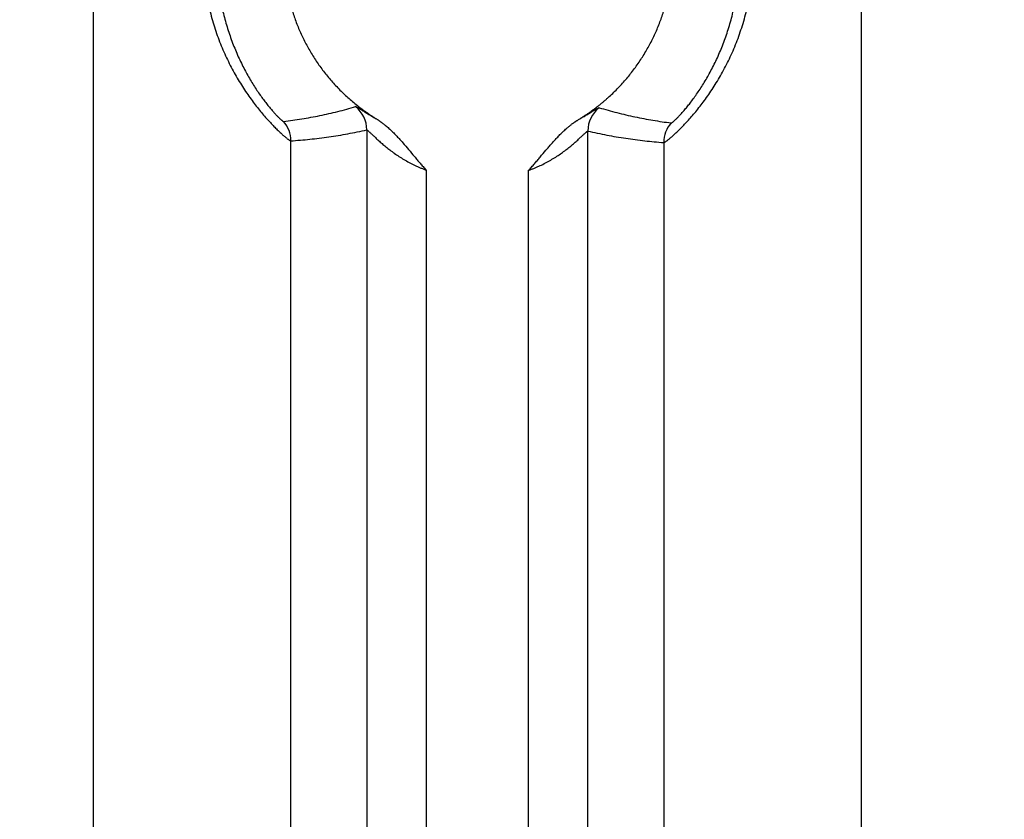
# Model space of a CAD drawing. Header units: inches. Extents: x 0 to 34, y 0 to 22.
# Tile 104 of 224: x 16.222 to 16.72, y 4.95 to 5.355. Entities that reach past the tile are written whole.
import ezdxf

# ---------------------------------------------------------------- set-up
doc = ezdxf.new("R2010")
doc.units = ezdxf.units.IN
doc.header["$LTSCALE"] = 1.87
doc.header["$MEASUREMENT"] = 0
doc.layers.get('0').update_dxf_attribs({"linetype": 'CONTINUOUS'})
doc.layers.add('DIMENSIONS', color=7, linetype='CONTINUOUS')
doc.styles.get("Standard").update_dxf_attribs({"font": 'txt', "width": 0.8})
doc.dimstyles.new('DIMSTYLE_1', dxfattribs={"dimtxt": 0.125, "dimasz": 0.18, "dimexe": 0.125, "dimexo": 0.0625, "dimgap": 0.03125, "dimtad": 0, "dimtih": 1, "dimtoh": 1, "dimdec": 3, "dimzin": 4, "dimdsep": 46, "dimtxsty": 'STANDARD', "dimblk": '_FILLED', "dimblk1": '_FILLED', "dimblk2": '_FILLED', "dimcen": 0.09, "dimadec": 0, "dimazin": 0, "dimtp": 0.01, "dimtm": 0.01, "dimtfac": 1, "dimtdec": 3, "dimtofl": 0, "dimtmove": 0, "dimatfit": 3, "dimldrblk": '_FILLED', "dimfxl": 1, "dimtolj": 1, "dimtzin": 4, "dimarcsym": 0})

# ---------------------------------------------------------------- blocks, each defined once
blk = doc.blocks.new('*D16')
at = {"layer": 'DIMENSIONS', "color": 2, "linetype": 'CONTINUOUS'}
blk.add_line((20.0265877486, 5.0329007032), (20.0265877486, 6.4671332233), dxfattribs=at)
at = {"layer": 'DIMENSIONS', "color": 2, "linetype": 'CONTINUOUS', "insert": (19.9640877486, 6.5296332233), "char_height": 0.125, "width": 1.425, "attachment_point": 1, "rotation": 90, "line_spacing_factor": 0.9}
blk.add_mtext('14.374{\\Ftxt.shx;\\W1.000000;\\H0.125000; }[365.1]', dxfattribs=at)
blk = doc.blocks.new('_FILLED')
at = {"color": 0, "linetype": 'BYBLOCK'}
blk.add_solid([(0, 0), (-1, 0.1736111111), (-1, -0.1736111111)], dxfattribs=at)
blk = doc.blocks.new('*D17')
at = {"layer": 'DIMENSIONS', "color": 2, "linetype": 'CONTINUOUS'}
blk.add_line((21.0465877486, 4.2329007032), (21.0465877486, 6.4671332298), dxfattribs=at)
at = {"layer": 'DIMENSIONS', "color": 2, "linetype": 'CONTINUOUS', "insert": (20.9840877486, 6.5296332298), "char_height": 0.125, "width": 1.525, "attachment_point": 1, "rotation": 90, "line_spacing_factor": 0.9}
blk.add_mtext('15.394{\\Ftxt.shx;\\W1.000000;\\H0.125000; }[391.01]', dxfattribs=at)

msp = doc.modelspace()

# ---------------------------------------------------------------- linework, layer by layer
at = {"color": 7, "linetype": 'CONTINUOUS'}
for p, q in [((16.2593424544, 2.3823145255), (16.2593424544, 5.7084800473)), ((16.6478008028, 5.7084800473), (16.6478008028, 2.3823145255)), ((16.3976457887, 5.2988082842), (16.3976457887, 2.7919862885)), ((16.5094974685, 2.7925734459), (16.5094974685, 5.2982211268)), ((16.3592469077, 2.7975438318), (16.3592472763, 5.2932507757)), ((16.5478959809, 5.2923995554), (16.5478959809, 2.7983950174)), ((16.4276172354, 5.2785219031), (16.4276172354, 2.8122726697)), ((16.4795260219, 2.8124483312), (16.4795260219, 5.2783462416))]:
    msp.add_line(p, q, dxfattribs=at)
for centre, radius, start, end in [((16.382634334, 5.2988026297), 0.0150113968, 0.0215821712, 51.4282138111), ((16.5245089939, 5.2982152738), 0.0150114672, 128.0977612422, 179.977660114), ((16.3442371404, 5.2932496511), 0.0150100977, 0.0042926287, 40.8829843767), ((16.562906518, 5.2923979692), 0.0150100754, 138.6711027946, 179.9939454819)]:
    msp.add_arc(centre, radius, start, end, dxfattribs=at)
for points, knots in [([(16.3592469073, 5.4835430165), (16.359227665, 5.4835441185), (16.3591837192, 5.483540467), (16.3591119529, 5.4835226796), (16.3590269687, 5.4834912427), (16.3589286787, 5.4834464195), (16.3588168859, 5.4833884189), (16.3586916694, 5.4833171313), (16.3585531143, 5.4832324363), (16.3583403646, 5.4830949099), (16.3580421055, 5.4828883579), (16.3576472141, 5.4825973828), (16.3572011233, 5.4822523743), (16.3567048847, 5.4818530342), (16.356159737, 5.4813989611), (16.3555669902, 5.4808897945), (16.3549283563, 5.480324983), (16.3542454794, 5.4797044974), (16.353519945, 5.4790288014), (16.3524666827, 5.4780247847), (16.3510575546, 5.4766342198), (16.3492750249, 5.4747946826), (16.3477234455, 5.4731155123), (16.3464311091, 5.4716615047), (16.3450629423, 5.4700807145), (16.343311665, 5.4679755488), (16.3411890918, 5.4652873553), (16.3394130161, 5.4629125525), (16.3379836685, 5.4609172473), (16.3369005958, 5.4593586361), (16.3358211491, 5.457754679), (16.3343796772, 5.4555395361), (16.3326045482, 5.4526660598), (16.3305449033, 5.449083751), (16.328556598, 5.4453531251), (16.3266555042, 5.4414858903), (16.324856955, 5.4374930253), (16.3231747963, 5.433385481), (16.3216209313, 5.4291743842), (16.3202059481, 5.424870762), (16.318938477, 5.4204856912), (16.317825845, 5.4160300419), (16.3168735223, 5.4115145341), (16.3160874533, 5.4069492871), (16.3154721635, 5.4023443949), (16.3150307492, 5.3977099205), (16.3147647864, 5.3930558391), (16.3146759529, 5.388391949), (16.3147651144, 5.3837280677), (16.3150315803, 5.3790740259), (16.3154734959, 5.3744396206), (16.3160891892, 5.3698348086), (16.3168755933, 5.365269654), (16.3178280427, 5.360754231), (16.3189415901, 5.3562989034), (16.320210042, 5.3519142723), (16.3216255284, 5.3476108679), (16.3236848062, 5.342029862), (16.326006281, 5.3366271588), (16.3285603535, 5.3314320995), (16.3305493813, 5.3277022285), (16.3326102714, 5.3241211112), (16.33472453, 5.3206993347), (16.3368730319, 5.3174475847), (16.3390352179, 5.3143757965), (16.3411889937, 5.3114927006), (16.3433129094, 5.3088069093), (16.3453835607, 5.3063246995), (16.347379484, 5.3040524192), (16.3489951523, 5.3023007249), (16.3502330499, 5.301007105), (16.351371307, 5.2998451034), (16.3524686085, 5.2987623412), (16.3535222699, 5.2977600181), (16.3544560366, 5.2968926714), (16.3553362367, 5.2961033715), (16.3561619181, 5.2953942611), (16.3567068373, 5.2949401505), (16.3572028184, 5.2945406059), (16.3576486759, 5.2941954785), (16.3580433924, 5.2939046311), (16.3583415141, 5.2936983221), (16.3585541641, 5.2935610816), (16.3586926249, 5.2934765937), (16.3588177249, 5.2934054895), (16.3589294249, 5.2933477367), (16.3590276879, 5.2933032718), (16.3591125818, 5.2932719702), (16.3591841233, 5.2932536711), (16.3592280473, 5.2932496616), (16.3592472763, 5.2932507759)], [0, 0, 0, 0, 0.0002662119, 0.0006037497, 0.0010191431, 0.0015157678, 0.0020950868, 0.0027580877, 0.0035055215, 0.0043377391, 0.0062568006, 0.0085153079, 0.0111121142, 0.014045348, 0.0173126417, 0.0209111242, 0.0248378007, 0.0290878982, 0.0336547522, 0.0385313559, 0.0491858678, 0.0609962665, 0.0739080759, 0.0807602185, 0.0878644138, 0.1027833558, 0.1185782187, 0.1351678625, 0.1437373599, 0.1524781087, 0.1613818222, 0.1704399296, 0.1889801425, 0.2080245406, 0.2275045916, 0.2473588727, 0.2675331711, 0.2879790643, 0.3086531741, 0.3295172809, 0.3505377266, 0.3716852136, 0.3929343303, 0.4142634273, 0.4356534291, 0.4570872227, 0.4785492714, 0.5000251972, 0.521501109, 0.5429630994, 0.5643967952, 0.5857866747, 0.607115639, 0.6283645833, 0.6495115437, 0.6705312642, 0.6913948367, 0.712068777, 0.7526832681, 0.7725369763, 0.7920150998, 0.8110566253, 0.8295959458, 0.847561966, 0.8648799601, 0.8814730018, 0.8972615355, 0.9121681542, 0.9261152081, 0.9390303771, 0.9450791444, 0.9508449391, 0.9614968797, 0.9663690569, 0.9709307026, 0.9790993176, 0.9826962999, 0.9859631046, 0.9888962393, 0.9914926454, 0.993750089, 0.9956676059, 0.9964989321, 0.9972454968, 0.9979076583, 0.998486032, 0.9989816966, 0.9993965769, 0.9997339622, 1, 1, 1, 1]), ([(16.5478959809, 5.2923995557), (16.5479154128, 5.2923983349), (16.5479598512, 5.2924020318), (16.5480323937, 5.292419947), (16.5481185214, 5.292451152), (16.5482182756, 5.2924956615), (16.5483317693, 5.292553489), (16.5484589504, 5.292624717), (16.5485997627, 5.2927094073), (16.5488160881, 5.2928470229), (16.5491195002, 5.2930539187), (16.549521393, 5.2933456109), (16.5499755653, 5.2936916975), (16.5504809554, 5.2940924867), (16.5510362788, 5.2945483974), (16.5516400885, 5.2950597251), (16.5522909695, 5.2956264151), (16.5529873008, 5.2962484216), (16.5537272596, 5.2969258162), (16.5548018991, 5.2979333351), (16.556238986, 5.2993317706), (16.5580559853, 5.3011844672), (16.5599938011, 5.3032560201), (16.5620298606, 5.3055445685), (16.5641435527, 5.3080445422), (16.5663106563, 5.3107513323), (16.5685092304, 5.3136572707), (16.5707157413, 5.316754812), (16.5729086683, 5.3200344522), (16.5750665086, 5.3234865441), (16.577900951, 5.3283566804), (16.5812372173, 5.3347994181), (16.5847828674, 5.3429642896), (16.5878099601, 5.3515533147), (16.589829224, 5.3589710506), (16.5911211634, 5.3650366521), (16.5919229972, 5.369648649), (16.59255106, 5.3743008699), (16.5931522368, 5.3805462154), (16.5933941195, 5.3868281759), (16.593273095, 5.3931093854), (16.5930017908, 5.3978116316), (16.5925510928, 5.4024938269), (16.5919229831, 5.4071459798), (16.5911211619, 5.4117579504), (16.5901496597, 5.416319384), (16.5890135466, 5.4208198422), (16.5872955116, 5.4267008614), (16.5852739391, 5.432436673), (16.5829743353, 5.4379949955), (16.581139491, 5.4420264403), (16.5791995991, 5.445930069), (16.5771695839, 5.4496943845), (16.5750665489, 5.4533081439), (16.5729085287, 5.4567600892), (16.5707158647, 5.4600398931), (16.568508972, 5.4631371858), (16.5663108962, 5.4660434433), (16.5644796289, 5.4683298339), (16.5630376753, 5.4700579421), (16.561987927, 5.4712834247), (16.5609572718, 5.4724556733), (16.5599485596, 5.4735741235), (16.5589646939, 5.4746384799), (16.5577177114, 5.4759554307), (16.5562390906, 5.4774630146), (16.5545617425, 5.479094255), (16.5532539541, 5.4803085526), (16.5522910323, 5.481168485), (16.5516400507, 5.4817348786), (16.5510361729, 5.4822460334), (16.5504809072, 5.4827021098), (16.5499756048, 5.4831032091), (16.5495214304, 5.483449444), (16.5491195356, 5.4837411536), (16.5488161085, 5.4839479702), (16.5485997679, 5.4840854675), (16.5484589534, 5.4841700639), (16.5483317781, 5.4842412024), (16.5482182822, 5.4842989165), (16.5481185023, 5.4843432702), (16.548032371, 5.4843743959), (16.5479598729, 5.4843924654), (16.5479154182, 5.4843962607), (16.5478959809, 5.4843950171)], [0, 0, 0, 0, 0.0002658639, 0.0006033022, 0.0010185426, 0.0015148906, 0.0020941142, 0.0027572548, 0.003504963, 0.004337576, 0.0062579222, 0.0085183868, 0.011117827, 0.0140543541, 0.0173256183, 0.0209284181, 0.0248581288, 0.0291095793, 0.0336774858, 0.0385563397, 0.0492238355, 0.0610554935, 0.0739875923, 0.0879538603, 0.102878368, 0.118685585, 0.1352954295, 0.1526293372, 0.1706089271, 0.189159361, 0.2082092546, 0.2475425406, 0.288150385, 0.3296616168, 0.3717902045, 0.3930201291, 0.4143282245, 0.4356956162, 0.4571056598, 0.4999864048, 0.5214374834, 0.5428750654, 0.5642851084, 0.5856524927, 0.6069605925, 0.6281905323, 0.6493206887, 0.6703262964, 0.7118374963, 0.7322785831, 0.7524514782, 0.7723070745, 0.7917902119, 0.8108401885, 0.8293904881, 0.8473702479, 0.8647038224, 0.8813141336, 0.8971206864, 0.904698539, 0.9120463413, 0.9191539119, 0.9260119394, 0.9326118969, 0.9389452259, 0.9507766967, 0.9614434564, 0.9708916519, 0.975142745, 0.9790716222, 0.9826739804, 0.9859457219, 0.9888830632, 0.991482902, 0.99374339, 0.9956634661, 0.9964958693, 0.9972433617, 0.9979062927, 0.9984852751, 0.9989813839, 0.9993965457, 0.9997340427, 1, 1, 1, 1]), ([(16.3555854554, 5.4737206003), (16.3555697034, 5.4737224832), (16.3555334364, 5.4737205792), (16.3554746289, 5.4737058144), (16.3554053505, 5.4736788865), (16.3553255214, 5.4736396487), (16.3552350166, 5.4735880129), (16.3551338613, 5.473523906), (16.3550220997, 5.4734472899), (16.3548504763, 5.473322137), (16.3546105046, 5.4731331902), (16.3542937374, 5.4728660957), (16.3539363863, 5.4725483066), (16.3535392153, 5.4721794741), (16.3531030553, 5.4717591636), (16.3526288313, 5.4712869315), (16.3521176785, 5.470762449), (16.3513609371, 5.4699639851), (16.3503345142, 5.4688358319), (16.349022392, 5.4673203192), (16.3476038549, 5.4655990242), (16.3460949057, 5.4636735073), (16.3445136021, 5.4615479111), (16.3428793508, 5.4592296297), (16.3412122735, 5.4567279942), (16.339531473, 5.4540525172), (16.3378549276, 5.4512127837), (16.335615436, 5.4471623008), (16.3329353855, 5.4417706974), (16.3300218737, 5.4349202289), (16.3274501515, 5.4276883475), (16.3252822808, 5.4201579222), (16.323561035, 5.4124021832), (16.3223144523, 5.4044857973), (16.3215603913, 5.3964663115), (16.3213079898, 5.3883964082), (16.3215604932, 5.380326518), (16.3223147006, 5.3723070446), (16.3235613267, 5.3643907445), (16.3252827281, 5.3566351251), (16.3274507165, 5.3491046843), (16.3300224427, 5.3418728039), (16.3329360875, 5.3350223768), (16.3361065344, 5.3286446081), (16.3389258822, 5.3237056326), (16.3412146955, 5.320062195), (16.3428818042, 5.3175607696), (16.3445153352, 5.3152439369), (16.3460960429, 5.3131196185), (16.3476048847, 5.3111941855), (16.3490238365, 5.3094722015), (16.3503359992, 5.3079566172), (16.3513620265, 5.3068291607), (16.3521181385, 5.306031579), (16.3526289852, 5.3055075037), (16.3531031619, 5.3050353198), (16.3535394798, 5.3046147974), (16.3539368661, 5.304245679), (16.3542943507, 5.3039277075), (16.3546111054, 5.3036606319), (16.3548509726, 5.3034718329), (16.3550224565, 5.3033468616), (16.3551340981, 5.303270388), (16.3552351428, 5.3032064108), (16.3553255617, 5.3031548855), (16.355405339, 5.303115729), (16.3554745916, 5.3030888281), (16.355533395, 5.3030740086), (16.3555696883, 5.303072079), (16.3555854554, 5.3030739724)], [0, 0, 0, 0, 0.0002518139, 0.0005689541, 0.0009598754, 0.0014292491, 0.0019798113, 0.002613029, 0.0033296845, 0.0041302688, 0.0059842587, 0.0081762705, 0.0107063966, 0.0135742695, 0.0167792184, 0.0203205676, 0.0241968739, 0.0284037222, 0.0377819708, 0.0484038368, 0.0602200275, 0.0731832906, 0.0872307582, 0.1022678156, 0.1182008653, 0.1349430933, 0.1524148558, 0.1705386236, 0.2084013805, 0.2479268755, 0.2886334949, 0.3301599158, 0.3722338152, 0.414655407, 0.4572835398, 0.5000062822, 0.5427289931, 0.5853569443, 0.6277787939, 0.6698513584, 0.7113775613, 0.7520863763, 0.791610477, 0.8294704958, 0.8650770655, 0.8818289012, 0.897760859, 0.9127866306, 0.9268211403, 0.9397867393, 0.951611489, 0.962235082, 0.9716042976, 0.9758060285, 0.9796794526, 0.9832207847, 0.9864275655, 0.9892977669, 0.9918293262, 0.9940210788, 0.9958735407, 0.996673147, 0.9973888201, 0.9980211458, 0.998570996, 0.9990399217, 0.9994306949, 0.9997479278, 1, 1, 1, 1]), ([(16.4026491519, 5.4725371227), (16.402202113, 5.4722625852), (16.4015403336, 5.4718364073), (16.4007754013, 5.471328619), (16.4003389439, 5.4710373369), (16.3999024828, 5.4707460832), (16.3993565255, 5.4703826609), (16.3987024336, 5.4699450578), (16.398050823, 5.4695038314), (16.3974034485, 5.4690563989), (16.3967607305, 5.4686022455), (16.3961221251, 5.4681422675), (16.3954873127, 5.4676770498), (16.3946454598, 5.4670506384), (16.3936020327, 5.4662557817), (16.392365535, 5.4652818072), (16.3911449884, 5.4642879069), (16.3899403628, 5.4632747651), (16.3887520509, 5.4622425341), (16.387189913, 5.4608410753), (16.3852795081, 5.4590427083), (16.3830572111, 5.4568125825), (16.3809072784, 5.4545125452), (16.3781404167, 5.4513561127), (16.3748730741, 5.4472471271), (16.3718749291, 5.4429378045), (16.3696455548, 5.4393812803), (16.3675309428, 5.4357553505), (16.3651065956, 5.4310989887), (16.3629846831, 5.426297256), (16.3614739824, 5.4223810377), (16.3600891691, 5.4184185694), (16.3585966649, 5.4133854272), (16.3571952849, 5.4072442), (16.3561889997, 5.4010258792), (16.3555819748, 5.3947560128), (16.3553766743, 5.3884601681), (16.3555739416, 5.3821640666), (16.3561729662, 5.3758934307), (16.3571713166, 5.3696738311), (16.3585648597, 5.3635308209), (16.3600509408, 5.3584957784), (16.3614306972, 5.3545315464), (16.3629363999, 5.3506134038), (16.3650521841, 5.3458089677), (16.3674705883, 5.3411495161), (16.3695805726, 5.3375208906), (16.3718054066, 5.3339615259), (16.37479805, 5.3296483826), (16.3780601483, 5.3255352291), (16.3808229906, 5.3223752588), (16.3829699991, 5.3200724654), (16.3851894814, 5.3178394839), (16.3874791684, 5.3156785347), (16.3898367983, 5.313591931), (16.3922596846, 5.3115814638), (16.3943319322, 5.309972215), (16.3960185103, 5.3087232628), (16.39729926, 5.307808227), (16.3985968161, 5.3069172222), (16.3999048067, 5.3060416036), (16.4012180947, 5.3051739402), (16.4021041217, 5.3046115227), (16.4025511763, 5.3043369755)], [0, 0, 0, 0, 0.0078125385, 0.0117196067, 0.0136732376, 0.0156268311, 0.0195337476, 0.0234402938, 0.0273465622, 0.0312528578, 0.0351594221, 0.0390662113, 0.0429730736, 0.0468798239, 0.0546929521, 0.0625060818, 0.0703193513, 0.0781325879, 0.0859457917, 0.093759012, 0.1093849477, 0.1250108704, 0.1406368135, 0.1562628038, 0.1875109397, 0.2187591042, 0.234385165, 0.2500112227, 0.2812593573, 0.3125074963, 0.3281335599, 0.343759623, 0.3750077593, 0.4062558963, 0.4375040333, 0.4687521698, 0.5000003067, 0.5312484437, 0.5624965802, 0.5937447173, 0.624992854, 0.6562409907, 0.6718670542, 0.6874931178, 0.7187412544, 0.7499893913, 0.7656154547, 0.7812415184, 0.8124896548, 0.8437377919, 0.8593638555, 0.8749899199, 0.8906159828, 0.9062420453, 0.9218681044, 0.9374941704, 0.9531202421, 0.9609337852, 0.9687468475, 0.9765596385, 0.9843732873, 0.9921871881, 1, 1, 1, 1]), ([(16.5044929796, 5.3037877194), (16.5049457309, 5.3040610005), (16.5056142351, 5.3044885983), (16.5064966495, 5.305071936), (16.5071577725, 5.3055107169), (16.5078211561, 5.3059459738), (16.5084844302, 5.3063812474), (16.5090354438, 5.3067465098), (16.5094741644, 5.3070418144), (16.5099111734, 5.3073396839), (16.5104543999, 5.3077165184), (16.5111018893, 5.3081750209), (16.5117455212, 5.3086389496), (16.5125992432, 5.3092635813), (16.5136576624, 5.3100561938), (16.5149119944, 5.3110280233), (16.5161501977, 5.3120203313), (16.5173724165, 5.3130322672), (16.5185782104, 5.3140637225), (16.5201634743, 5.3154647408), (16.5221024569, 5.317263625), (16.5243584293, 5.3194960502), (16.5265413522, 5.3218000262), (16.5293511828, 5.3249638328), (16.5326701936, 5.3290859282), (16.5357168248, 5.3334132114), (16.5379828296, 5.3369867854), (16.5401325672, 5.3406314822), (16.5425978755, 5.3453143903), (16.54475647, 5.3501463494), (16.546293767, 5.3540886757), (16.547703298, 5.3580784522), (16.5492230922, 5.3631478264), (16.5506511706, 5.3693352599), (16.5516779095, 5.3756019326), (16.5522989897, 5.3819216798), (16.5525118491, 5.3882683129), (16.5523155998, 5.3946154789), (16.5517110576, 5.4009368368), (16.5507007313, 5.4072061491), (16.5492888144, 5.4133973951), (16.5474811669, 5.4194848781), (16.5452852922, 5.4254433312), (16.5427103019, 5.4312480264), (16.5397668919, 5.436874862), (16.5364672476, 5.442300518), (16.5328251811, 5.4475023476), (16.5295169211, 5.4516331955), (16.5267153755, 5.4548043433), (16.5245384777, 5.457114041), (16.5222883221, 5.4593523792), (16.5199672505, 5.4615171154), (16.5175775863, 5.4636058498), (16.5155313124, 5.4652817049), (16.5138622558, 5.4665817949), (16.5125950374, 5.4675368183), (16.5113133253, 5.4684722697), (16.5095834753, 5.4696904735), (16.5073789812, 5.4711513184), (16.5056009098, 5.4722985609), (16.5046953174, 5.4728451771)], [0, 0, 0, 0, 0.007812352, 0.0117196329, 0.0156270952, 0.0195341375, 0.023440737, 0.0273469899, 0.0293000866, 0.0312532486, 0.035159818, 0.0390666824, 0.0429736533, 0.0468804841, 0.0546936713, 0.0625068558, 0.0703202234, 0.0781335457, 0.0859468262, 0.0937601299, 0.1093862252, 0.1250123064, 0.1406384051, 0.1562645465, 0.1875129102, 0.2187613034, 0.2343875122, 0.2500137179, 0.2812620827, 0.3125104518, 0.328136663, 0.3437628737, 0.3750112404, 0.4062596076, 0.437507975, 0.4687563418, 0.5000047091, 0.5312530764, 0.5625014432, 0.5937498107, 0.6249981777, 0.6562465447, 0.6874949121, 0.7187432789, 0.7499916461, 0.7812400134, 0.81248838, 0.8437367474, 0.8593629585, 0.8749891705, 0.8906153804, 0.9062415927, 0.9218677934, 0.9374940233, 0.9453072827, 0.9531206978, 0.9609343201, 0.9687475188, 0.9843737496, 1, 1, 1, 1]), ([(16.5516346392, 5.3023106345), (16.5516505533, 5.3023086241), (16.5516872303, 5.3023102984), (16.5517467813, 5.3023248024), (16.5518170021, 5.3023514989), (16.5518979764, 5.3023905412), (16.551989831, 5.3024420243), (16.5520925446, 5.3025060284), (16.5522060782, 5.3025825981), (16.5523805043, 5.3027077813), (16.5526245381, 5.302896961), (16.5529468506, 5.3031646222), (16.5533106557, 5.303483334), (16.5537152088, 5.3038534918), (16.5541596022, 5.3042755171), (16.554642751, 5.3047496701), (16.5551633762, 5.3052760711), (16.5559340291, 5.3060773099), (16.5569800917, 5.3072104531), (16.5583182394, 5.3087345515), (16.559765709, 5.3104671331), (16.5613052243, 5.3124053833), (16.5629183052, 5.3145448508), (16.5645855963, 5.3168792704), (16.566287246, 5.3194006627), (16.568623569, 5.3230743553), (16.5715013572, 5.3280565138), (16.5747373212, 5.3344932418), (16.57771062, 5.3414091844), (16.5803344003, 5.3487117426), (16.5825457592, 5.3563167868), (16.5843012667, 5.3641499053), (16.585572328, 5.3721457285), (16.5863412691, 5.3802460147), (16.5865986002, 5.3883973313), (16.5863412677, 5.3965486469), (16.5855723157, 5.4046489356), (16.5843012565, 5.4126447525), (16.5825457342, 5.4204778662), (16.5803343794, 5.4280829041), (16.5777105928, 5.4353854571), (16.5747372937, 5.4423013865), (16.571501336, 5.4487380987), (16.5686235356, 5.4537202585), (16.5662872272, 5.4573939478), (16.5645855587, 5.4599153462), (16.5629182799, 5.4622497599), (16.5613051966, 5.4643892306), (16.5597656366, 5.4663275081), (16.5583182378, 5.4680600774), (16.5569799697, 5.4695841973), (16.5559339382, 5.4707174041), (16.5551632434, 5.4715186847), (16.5546426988, 5.4720449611), (16.5541596, 5.4725190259), (16.5537151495, 5.4729411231), (16.553310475, 5.4733114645), (16.5529465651, 5.4736303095), (16.5526242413, 5.4738979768), (16.5523802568, 5.4740870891), (16.5522058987, 5.4742121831), (16.5520924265, 5.4742886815), (16.551989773, 5.4743526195), (16.5518979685, 5.4744040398), (16.5518170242, 5.4744430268), (16.5517468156, 5.4744697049), (16.5516872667, 5.4744842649), (16.5516505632, 5.4744859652), (16.5516346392, 5.4744839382)], [0, 0, 0, 0, 0.0002518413, 0.0005689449, 0.0009597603, 0.0014289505, 0.0019792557, 0.0026121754, 0.0033285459, 0.0041288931, 0.00598263, 0.0081748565, 0.0107058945, 0.0135755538, 0.0167834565, 0.0203274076, 0.02420336, 0.0284070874, 0.0377810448, 0.0484127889, 0.0602470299, 0.0732232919, 0.0872711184, 0.102310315, 0.1182574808, 0.1350234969, 0.1706570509, 0.2085368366, 0.2480699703, 0.2887760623, 0.3302880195, 0.3723362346, 0.4147264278, 0.4573171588, 0.5000002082, 0.5426832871, 0.5852739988, 0.6276642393, 0.6697123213, 0.7112243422, 0.7519303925, 0.7914634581, 0.8293431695, 0.8649765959, 0.8817429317, 0.8976897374, 0.9127292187, 0.9267769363, 0.939753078, 0.9515883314, 0.9622183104, 0.9715945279, 0.9757981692, 0.9796728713, 0.9832158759, 0.9864244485, 0.9892958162, 0.9918278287, 0.9940199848, 0.9958730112, 0.996672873, 0.9973887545, 0.9980212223, 0.9985711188, 0.9990399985, 0.9994307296, 0.9997479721, 1, 1, 1, 1]), ([(16.3555854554, 5.3030739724), (16.3586552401, 5.3034417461), (16.3632510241, 5.3040847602), (16.369349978, 5.305129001), (16.3739123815, 5.3060077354), (16.3784602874, 5.3069840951), (16.3845080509, 5.3084199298), (16.3890108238, 5.3096489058), (16.3919938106, 5.3105388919)], [0, 0, 0, 0, 0.2492739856, 0.3740153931, 0.4988646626, 0.6238537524, 0.7490178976, 1, 1, 1, 1]), ([(16.3919938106, 5.3105388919), (16.3920011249, 5.310541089), (16.3920177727, 5.310543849), (16.3920453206, 5.3105438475), (16.3920774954, 5.3105401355), (16.3921301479, 5.3105295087), (16.392207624, 5.3105058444), (16.3923138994, 5.3104647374), (16.392438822, 5.3104091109), (16.3925824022, 5.3103390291), (16.3927446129, 5.3102545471), (16.3929988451, 5.3101157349), (16.3933614, 5.3099069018), (16.3938490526, 5.3096148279), (16.3944076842, 5.3092722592), (16.3950360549, 5.308882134), (16.3957327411, 5.3084476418), (16.3964963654, 5.3079720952), (16.3973256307, 5.3074588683), (16.3982192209, 5.3069114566), (16.3991758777, 5.3063334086), (16.4005703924, 5.3055048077), (16.4016527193, 5.3048807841), (16.402396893, 5.3044617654)], [0, 0, 0, 0, 0.0018981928, 0.0041599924, 0.0068300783, 0.0099343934, 0.0174996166, 0.0269258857, 0.0382451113, 0.0514762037, 0.0666311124, 0.0836981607, 0.1234667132, 0.1706112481, 0.2249764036, 0.286337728, 0.3544422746, 0.4290498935, 0.5099277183, 0.5968323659, 0.6895082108, 0.7877337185, 1, 1, 1, 1]), ([(16.5048446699, 5.3040684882), (16.5055893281, 5.304480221), (16.5066725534, 5.3050932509), (16.5080683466, 5.3059075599), (16.5090256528, 5.3064755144), (16.5099195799, 5.3070131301), (16.5107487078, 5.307516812), (16.5115117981, 5.3079831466), (16.5122077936, 5.308408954), (16.5128356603, 5.3087912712), (16.5133941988, 5.3091271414), (16.5138164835, 5.309375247), (16.514118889, 5.3095473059), (16.5143175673, 5.3096572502), (16.5144974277, 5.3097531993), (16.5146583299, 5.3098348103), (16.5148003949, 5.3099019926), (16.5149234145, 5.3099549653), (16.5150147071, 5.3099886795), (16.5150785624, 5.3100075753), (16.5151198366, 5.3100178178), (16.5151575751, 5.3100254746), (16.5151915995, 5.3100307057), (16.5152211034, 5.310032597), (16.5152392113, 5.3100308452), (16.5152468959, 5.3100286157)], [0, 0, 0, 0, 0.2125568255, 0.310892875, 0.4036668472, 0.490609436, 0.5714684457, 0.6460051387, 0.7140065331, 0.7752854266, 0.8296350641, 0.8768125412, 0.8976271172, 0.9165460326, 0.933533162, 0.9485470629, 0.9616099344, 0.9727823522, 0.9819983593, 0.9858971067, 0.9894119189, 0.9926175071, 0.9955150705, 0.9980012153, 1, 1, 1, 1]), ([(16.5152468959, 5.3100286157), (16.5182274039, 5.309118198), (16.5227269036, 5.3078584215), (16.5287712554, 5.3063809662), (16.5333165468, 5.3053732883), (16.5378764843, 5.3044629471), (16.5439720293, 5.3033761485), (16.5485658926, 5.3027005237), (16.5516346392, 5.3023106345)], [0, 0, 0, 0, 0.2510562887, 0.37623854, 0.5012336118, 0.6260767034, 0.7507996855, 1, 1, 1, 1]), ([(16.4025511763, 5.3043369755), (16.4027115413, 5.3042385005), (16.4029531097, 5.3040924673), (16.4032739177, 5.3038956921), (16.4035130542, 5.3037458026), (16.4037497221, 5.3035920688), (16.4040617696, 5.3033816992), (16.4043695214, 5.3031649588), (16.4046745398, 5.3029443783), (16.404978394, 5.3027222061), (16.4053563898, 5.3024421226), (16.405806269, 5.3021011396), (16.4062516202, 5.3017542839), (16.4066922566, 5.3014014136), (16.4072739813, 5.3009237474), (16.4079911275, 5.3003146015), (16.408836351, 5.299565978), (16.4099433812, 5.2985458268), (16.4112925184, 5.2972336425), (16.4128634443, 5.2956113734), (16.414394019, 5.2939510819), (16.4163913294, 5.2916982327), (16.418826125, 5.2888283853), (16.4212295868, 5.2859326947), (16.4231627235, 5.2836247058), (16.4246250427, 5.281904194), (16.4261058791, 5.2801995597), (16.4271098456, 5.2790778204), (16.4276172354, 5.2785219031)], [0, 0, 0, 0, 0.0156268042, 0.023439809, 0.0312513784, 0.03906206, 0.0468734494, 0.0625006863, 0.0703160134, 0.078130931, 0.093757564, 0.1093814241, 0.1250052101, 0.1406305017, 0.1562567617, 0.1875079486, 0.2187580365, 0.2500085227, 0.3125077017, 0.3750071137, 0.4375067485, 0.5000063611, 0.6250035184, 0.7500018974, 0.8125010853, 0.8750003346, 0.9375004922, 1, 1, 1, 1]), ([(16.4795260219, 5.2783462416), (16.4800318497, 5.2788941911), (16.4810329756, 5.2799998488), (16.4825098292, 5.2816803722), (16.4839683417, 5.2833768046), (16.4858966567, 5.2856526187), (16.4878144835, 5.2879372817), (16.4897502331, 5.2902067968), (16.491218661, 5.2918946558), (16.4927110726, 5.2935614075), (16.4942351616, 5.2951993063), (16.4955380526, 5.2965330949), (16.496603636, 5.2975766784), (16.4974154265, 5.2983463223), (16.4982407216, 5.2991014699), (16.4989404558, 5.2997174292), (16.4995078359, 5.3002013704), (16.4999372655, 5.3005597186), (16.5003706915, 5.300913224), (16.5008082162, 5.3012616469), (16.5012497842, 5.3016049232), (16.5016215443, 5.301886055), (16.5019209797, 5.3021082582), (16.5021463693, 5.3022738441), (16.5023728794, 5.3024378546), (16.5026010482, 5.3025994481), (16.5028312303, 5.3027581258), (16.5030232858, 5.3028900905), (16.5031763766, 5.3029966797), (16.5032906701, 5.3030775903), (16.5034048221, 5.3031587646), (16.5035195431, 5.3032390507), (16.5036354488, 5.3033174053), (16.5037531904, 5.303392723), (16.503873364, 5.3034640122), (16.5039966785, 5.3035298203), (16.5041218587, 5.3035922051), (16.5042891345, 5.3036745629), (16.5044131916, 5.3037395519), (16.5044929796, 5.3037877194)], [0, 0, 0, 0, 0.0624994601, 0.1249996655, 0.1874988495, 0.2499979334, 0.3749961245, 0.4374952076, 0.4999942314, 0.5624930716, 0.6249915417, 0.6874894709, 0.7187390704, 0.7499885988, 0.7812380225, 0.8124873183, 0.828112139, 0.8437369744, 0.8593617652, 0.8749866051, 0.8906115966, 0.9062357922, 0.9140484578, 0.9218621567, 0.9296753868, 0.9374859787, 0.9452943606, 0.9531063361, 0.9570157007, 0.9609283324, 0.9648425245, 0.9687550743, 0.9726635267, 0.9765671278, 0.9804677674, 0.9843706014, 0.9882787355, 0.9921889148, 1, 1, 1, 1]), ([(16.3592472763, 5.2932507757), (16.362451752, 5.293468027), (16.3672576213, 5.2938824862), (16.3736525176, 5.2946150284), (16.3784533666, 5.2952571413), (16.3832542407, 5.2959936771), (16.389667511, 5.2971062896), (16.3944601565, 5.2980869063), (16.3976457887, 5.2988082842)], [0, 0, 0, 0, 0.2481088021, 0.3725111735, 0.4972058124, 0.6222451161, 0.7476845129, 1, 1, 1, 1]), ([(16.3976457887, 5.2988082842), (16.3976521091, 5.2988104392), (16.3976674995, 5.2988120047), (16.39769297, 5.2988077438), (16.3977233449, 5.2987975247), (16.397758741, 5.2987812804), (16.3977992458, 5.2987590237), (16.397844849, 5.2987307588), (16.397895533, 5.2986965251), (16.397973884, 5.2986400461), (16.3980838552, 5.2985543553), (16.398229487, 5.298433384), (16.3983942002, 5.2982903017), (16.3985775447, 5.2981260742), (16.3987789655, 5.2979416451), (16.3990828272, 5.2976589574), (16.3995025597, 5.2972614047), (16.4000517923, 5.2967364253), (16.4006602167, 5.2961548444), (16.4013237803, 5.2955241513), (16.4020390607, 5.2948514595), (16.4028031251, 5.2941433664), (16.4036135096, 5.2934058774), (16.4044679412, 5.2926441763), (16.4056834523, 5.2915855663), (16.4069596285, 5.2905173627), (16.4082959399, 5.2894471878), (16.4093499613, 5.288630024), (16.4104411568, 5.2878126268), (16.4119582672, 5.2867166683), (16.4139421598, 5.2853654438), (16.4164400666, 5.2838052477), (16.4190688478, 5.2823155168), (16.4213507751, 5.2811563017), (16.4232325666, 5.2802845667), (16.4246733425, 5.279659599), (16.4261352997, 5.2790692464), (16.4271213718, 5.2787001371), (16.4276172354, 5.2785219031)], [0, 0, 0, 0, 0.000548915, 0.0012419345, 0.0021121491, 0.0031754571, 0.0044397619, 0.0059088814, 0.0075843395, 0.0094664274, 0.0138474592, 0.0190410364, 0.0250276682, 0.0317812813, 0.039273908, 0.0474768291, 0.0658967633, 0.0867959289, 0.1099320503, 0.1350840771, 0.1620494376, 0.190646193, 0.2207149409, 0.2521188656, 0.2847373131, 0.3532116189, 0.3889017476, 0.4254641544, 0.4628383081, 0.5009699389, 0.5793039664, 0.6600998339, 0.7429970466, 0.8276031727, 0.8704092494, 0.9134616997, 0.9566858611, 1, 1, 1, 1]), ([(16.4795260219, 5.2783462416), (16.4800217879, 5.2785191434), (16.4810077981, 5.2788775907), (16.4824700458, 5.2794519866), (16.4839114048, 5.2800611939), (16.4857942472, 5.2809121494), (16.488077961, 5.2820458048), (16.490709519, 5.2835054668), (16.4932103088, 5.2850363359), (16.4955727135, 5.2866147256), (16.4977904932, 5.2882170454), (16.4998584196, 5.2898174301), (16.5014762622, 5.2911483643), (16.5026921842, 5.2921883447), (16.5035463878, 5.2929362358), (16.5043560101, 5.2936603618), (16.5051191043, 5.2943551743), (16.5058331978, 5.2950146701), (16.5064952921, 5.2956324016), (16.5071021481, 5.296201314), (16.5076496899, 5.2967144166), (16.5080677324, 5.2971030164), (16.5083701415, 5.2973793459), (16.5085705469, 5.2975594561), (16.5087529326, 5.2977195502), (16.508916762, 5.2978586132), (16.5090616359, 5.2979756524), (16.5091711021, 5.298058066), (16.5092490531, 5.2981122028), (16.5093120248, 5.2981532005), (16.5093689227, 5.2981858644), (16.509420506, 5.2982075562), (16.5094506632, 5.2982176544), (16.5094755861, 5.2982237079), (16.5094912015, 5.2982232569), (16.5094974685, 5.2982211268)], [0, 0, 0, 0, 0.0434367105, 0.0867824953, 0.1299545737, 0.1728772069, 0.2577027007, 0.3407939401, 0.4217507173, 0.5002054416, 0.5757829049, 0.6480542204, 0.7164946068, 0.7490711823, 0.7804181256, 0.8104177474, 0.8389300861, 0.8657951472, 0.8908327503, 0.9138419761, 0.9346108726, 0.9529109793, 0.9610596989, 0.9684999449, 0.9752016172, 0.9811358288, 0.9862764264, 0.9906072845, 0.9924680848, 0.9941260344, 0.9968252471, 0.9978779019, 0.9987512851, 0.9994524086, 1, 1, 1, 1]), ([(16.5094974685, 5.2982211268), (16.5126826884, 5.2974782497), (16.5174750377, 5.296465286), (16.523888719, 5.2953091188), (16.5286895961, 5.2945398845), (16.533490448, 5.2938648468), (16.5398849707, 5.2930880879), (16.5446911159, 5.2926397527), (16.5478959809, 5.2923995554)], [0, 0, 0, 0, 0.252406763, 0.3778680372, 0.502914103, 0.6276006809, 0.751980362, 1, 1, 1, 1])]:
    msp.add_open_spline(points, degree=3, knots=knots, dxfattribs=at)

# ---------------------------------------------------------------- dimensions: what is measured, and where the dimension line sits
at = {"layer": 'DIMENSIONS', "color": 2, "linetype": 'CONTINUOUS'}
for feature_location, offset, origin, picture, middle in [((21.0465877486, 4.2329007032), (0, 2.2342325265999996), (5.6525877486, 4.1704007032), '*D17', (21.0465877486, 7.2921332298)), ((20.0265877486, 5.0329007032), (0, 1.4342325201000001), (5.6525877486, 4.9704007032), '*D16', (20.0265877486, 7.2421332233))]:
    dim = msp.add_ordinate_dim(feature_location=feature_location, offset=offset, dtype=1, origin=origin, dimstyle='DIMSTYLE_1', dxfattribs=at)
    dim.commit()
    dim.dimension.update_dxf_attribs({"geometry": picture, "text_midpoint": middle})

doc.saveas('drawing.dxf')
